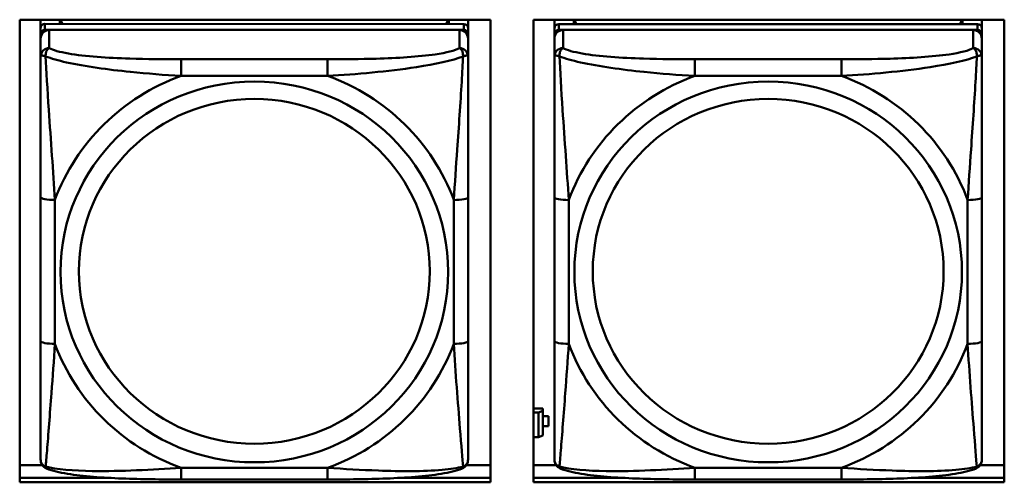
# Model space of a CAD drawing. Header units: inches. Extents: x 0.8 to 72.9, y -7.8 to 49.3.
# Tile 107 of 256: x 36.772 to 38.133, y 18.117 to 18.756. Entities that reach past the tile are written whole.
import ezdxf

# ---------------------------------------------------------------- set-up
doc = ezdxf.new("R2010")
doc.units = ezdxf.units.IN
doc.header["$MEASUREMENT"] = 0
doc.layers.add('Visible Edges(ROSSANSI)', color=7, linetype='Continuous', lineweight=50)
doc.layers.add('Visible Tangent Edges(ROSSANSI)', color=7, linetype='Continuous', lineweight=50)

msp = doc.modelspace()

# ---------------------------------------------------------------- linework, layer by layer
at = {"layer": 'Visible Edges(ROSSANSI)'}
for p, q in [((36.772, 18.1171), (36.772, 18.7558)), ((36.772, 18.7558), (37.4226, 18.7558)), ((36.801, 18.2037), (36.801, 18.7558)), ((36.801, 18.7558), (36.801, 18.7536)), ((36.801, 18.7507), (36.801, 18.7536)), ((36.801, 18.714), (36.801, 18.7507)), ((37.3856, 18.7498), (36.8069, 18.7499)), ((36.8276, 18.7499), (36.8276, 18.7558)), ((36.8313, 18.7499), (36.8284, 18.7558)), ((37.3642, 18.7558), (37.3612, 18.7498)), ((37.365, 18.7558), (37.365, 18.7498)), ((37.3915, 18.7558), (37.3915, 18.7441)), ((37.4226, 18.7558), (37.4226, 18.1171)), ((37.482, 18.1171), (37.482, 18.7558)), ((37.482, 18.7558), (38.1326, 18.7558)), ((37.511, 18.2037), (37.511, 18.7558)), ((37.511, 18.7558), (37.511, 18.7535)), ((37.511, 18.7507), (37.511, 18.7535)), ((37.511, 18.714), (37.511, 18.7507)), ((38.0956, 18.7498), (37.5169, 18.7498)), ((37.5376, 18.7498), (37.5376, 18.7558)), ((37.5413, 18.7498), (37.5384, 18.7558)), ((38.0742, 18.7558), (38.0712, 18.7498)), ((38.075, 18.7558), (38.075, 18.7498)), ((38.1015, 18.7558), (38.1015, 18.7441)), ((38.1326, 18.7558), (38.1326, 18.1171)), ((36.801, 18.1676), (36.801, 18.7358)), ((36.8069, 18.7416), (37.3856, 18.7416)), ((37.3797, 18.7416), (36.8128, 18.7416)), ((37.3915, 18.7358), (37.3915, 18.744)), ((37.3915, 18.7358), (37.3915, 18.73)), ((37.511, 18.1676), (37.511, 18.7358)), ((37.5169, 18.7416), (38.0956, 18.7416)), ((38.0897, 18.7416), (37.5228, 18.7416)), ((38.1015, 18.7358), (38.1015, 18.744)), ((38.1015, 18.7358), (38.1015, 18.73)), ((36.801, 18.73), (36.801, 18.1734)), ((37.3915, 18.7051), (37.3915, 18.73)), ((37.511, 18.73), (37.511, 18.1734)), ((38.1015, 18.7051), (38.1015, 18.73)), ((36.801, 18.714), (36.801, 18.6403)), ((37.511, 18.714), (37.511, 18.6403)), ((36.801, 18.6932), (36.801, 18.4211)), ((37.511, 18.6932), (37.511, 18.4211)), ((36.801, 18.6391), (36.801, 18.6403)), ((37.511, 18.6391), (37.511, 18.6403)), ((37.3915, 18.312), (37.3915, 18.5106)), ((38.1015, 18.312), (38.1015, 18.5106)), ((36.801, 18.4396), (36.801, 18.4396)), ((36.801, 18.4211), (36.801, 18.4396)), ((36.801, 18.4028), (36.801, 18.4396)), ((37.511, 18.4395), (37.511, 18.4395)), ((37.511, 18.4211), (37.511, 18.4395)), ((37.511, 18.4028), (37.511, 18.4395)), ((36.801, 18.367), (36.801, 18.4211)), ((37.511, 18.367), (37.511, 18.4211)), ((36.801, 18.4028), (36.801, 18.4057)), ((36.801, 18.4028), (36.801, 18.2897)), ((37.511, 18.4028), (37.511, 18.4057)), ((37.511, 18.4028), (37.511, 18.2897)), ((36.801, 18.3659), (36.801, 18.367)), ((37.511, 18.3658), (37.511, 18.367)), ((36.801, 18.2132), (36.801, 18.2897)), ((37.511, 18.2132), (37.511, 18.2897)), ((37.4947, 18.2189), (37.482, 18.2189)), ((37.4947, 18.2189), (37.4947, 18.2159)), ((36.801, 18.2131), (36.801, 18.2037)), ((37.482, 18.2135), (37.4889, 18.2135)), ((37.4947, 18.2159), (37.4889, 18.2135)), ((37.4889, 18.2135), (37.4889, 18.1792)), ((37.4947, 18.1816), (37.4947, 18.2159)), ((37.5028, 18.2086), (37.4947, 18.2086)), ((37.4947, 18.2084), (37.5028, 18.2084)), ((37.5028, 18.2086), (37.5028, 18.2084)), ((37.5028, 18.2084), (37.5028, 18.1946)), ((37.511, 18.2131), (37.511, 18.2037)), ((36.801, 18.2037), (36.801, 18.2037)), ((37.5028, 18.1946), (37.4947, 18.1946)), ((37.511, 18.2037), (37.511, 18.2037)), ((37.4889, 18.1792), (37.482, 18.1792)), ((37.4889, 18.1792), (37.4947, 18.1816)), ((36.801, 18.1734), (36.801, 18.1759)), ((36.801, 18.1485), (36.801, 18.1734)), ((37.511, 18.1734), (37.511, 18.1758)), ((37.511, 18.1485), (37.511, 18.1734)), ((36.772, 18.1408), (36.8033, 18.1408)), ((37.3892, 18.1408), (37.4226, 18.1408)), ((37.482, 18.1408), (37.5133, 18.1408)), ((38.0992, 18.1408), (38.1326, 18.1408)), ((36.772, 18.1232), (36.8963, 18.1232)), ((36.8963, 18.1232), (36.772, 18.1232)), ((37.2964, 18.1232), (37.4226, 18.1232)), ((37.4226, 18.1232), (37.2964, 18.1232)), ((37.482, 18.1232), (37.606, 18.1232)), ((37.606, 18.1232), (37.482, 18.1232)), ((38.0067, 18.1232), (38.1326, 18.1232)), ((38.1326, 18.1232), (38.0067, 18.1232)), ((37.4226, 18.1171), (36.772, 18.1171)), ((37.1974, 18.1211), (36.9951, 18.1211)), ((38.1326, 18.1171), (37.482, 18.1171)), ((37.9074, 18.1211), (37.7051, 18.1211))]:
    msp.add_line(p, q, dxfattribs=at)
for centre, major_axis, start_param, end_param in [((36.8069, 18.7441), (-0.00591, 0), 4.712366, 6.283162), ((37.3856, 18.744), (0.00591, 0), 6.283162, 7.853958), ((37.5169, 18.744), (-0.00591, 0), 4.712366, 6.283162), ((38.0956, 18.744), (0.00591, 0), 6.283162, 7.853958), ((36.8128, 18.73), (-0.0118, 0), 4.712366, 6.283162), ((36.8069, 18.7358), (-0.00591, 0), 4.712366, 6.283162), ((37.3797, 18.73), (0.0118, 0), 6.283162, 7.853958), ((37.3856, 18.7358), (0.00591, 0), 6.283162, 7.853958), ((37.5228, 18.73), (-0.0118, 0), 4.712366, 6.283162), ((37.5169, 18.7358), (-0.00591, 0), 4.712366, 6.283162), ((38.0897, 18.73), (0.0118, 0), 6.283162, 7.853958), ((38.0956, 18.7358), (0.00591, 0), 6.283162, 7.853958)]:
    msp.add_ellipse(centre, major_axis=major_axis, ratio=0.981793, start_param=start_param, end_param=end_param, dxfattribs=at)
for points, knots in [([(37.3915, 18.7051), (37.3915, 18.7011), (37.3915, 18.6959), (37.3915, 18.683), (37.3915, 18.6749), (37.3915, 18.6554), (37.3915, 18.6436), (37.3915, 18.6175), (37.3915, 18.6033), (37.3915, 18.5749), (37.3915, 18.5607), (37.3915, 18.5345), (37.3915, 18.5225), (37.3915, 18.5106)], [-0.7963813, -0.7963813, -0.7963813, -0.7963813, -0.7327374, -0.7327374, -0.6587673, -0.6587673, -0.5649326, -0.5649326, -0.4570471, -0.4570471, -0.3491616, -0.3491616, -0.2569537, -0.2569537, -0.2569537, -0.2569537]), ([(38.1015, 18.7051), (38.1015, 18.7011), (38.1015, 18.6959), (38.1015, 18.683), (38.1015, 18.6748), (38.1015, 18.6553), (38.1015, 18.6436), (38.1015, 18.6175), (38.1015, 18.6033), (38.1015, 18.5749), (38.1015, 18.5607), (38.1015, 18.5345), (38.1015, 18.5225), (38.1015, 18.5106)], [-0.7963813, -0.7963813, -0.7963813, -0.7963813, -0.7327374, -0.7327374, -0.6587673, -0.6587673, -0.5649326, -0.5649326, -0.4570471, -0.4570471, -0.3491616, -0.3491616, -0.2569537, -0.2569537, -0.2569537, -0.2569537]), ([(37.3915, 18.312), (37.3915, 18.2981), (37.3915, 18.2842), (37.3915, 18.2567), (37.3915, 18.2432), (37.3915, 18.2173), (37.3915, 18.2047), (37.3915, 18.1818), (37.3915, 18.1715), (37.3915, 18.1573), (37.3915, 18.1526), (37.3915, 18.1494), (37.3915, 18.1488), (37.3915, 18.1485)], [0.2569517, 0.2569517, 0.2569517, 0.2569517, 0.3649254, 0.3649254, 0.472899, 0.472899, 0.5808726, 0.5808726, 0.6888463, 0.6888463, 0.7733641, 0.7733641, 0.7968199, 0.7968199, 0.7968199, 0.7968199]), ([(38.1015, 18.312), (38.1015, 18.2981), (38.1015, 18.2842), (38.1015, 18.2567), (38.1015, 18.2432), (38.1015, 18.2173), (38.1015, 18.2046), (38.1015, 18.1818), (38.1015, 18.1715), (38.1015, 18.1573), (38.1015, 18.1526), (38.1015, 18.1494), (38.1015, 18.1488), (38.1015, 18.1485)], [0.2569517, 0.2569517, 0.2569517, 0.2569517, 0.3649254, 0.3649254, 0.472899, 0.472899, 0.5808726, 0.5808726, 0.6888463, 0.6888463, 0.7733641, 0.7733641, 0.7968199, 0.7968199, 0.7968199, 0.7968199]), ([(36.809, 18.1362), (36.808, 18.1366), (36.8069, 18.1373), (36.8049, 18.1388), (36.804, 18.1398), (36.8027, 18.1417), (36.8022, 18.1427), (36.8015, 18.1446), (36.8013, 18.1455), (36.801, 18.1471), (36.801, 18.1478), (36.801, 18.1485)], [0.02510758, 0.02510758, 0.02510758, 0.02510758, 0.03074015, 0.03074015, 0.03637271, 0.03637271, 0.04200527, 0.04200527, 0.04763784, 0.04763784, 0.0532704, 0.0532704, 0.0532704, 0.0532704]), ([(36.9951, 18.1211), (36.9816, 18.1211), (36.9679, 18.1211), (36.9406, 18.1215), (36.927, 18.1218), (36.9002, 18.1229), (36.8868, 18.1236), (36.8612, 18.1257), (36.849, 18.1271), (36.8269, 18.1307), (36.8175, 18.1327), (36.809, 18.1362)], [0.2569517, 0.2569517, 0.2569517, 0.2569517, 0.3597049, 0.3597049, 0.4624581, 0.4624581, 0.5652113, 0.5652113, 0.6679645, 0.6679645, 0.7707177, 0.7707177, 0.7707177, 0.7707177]), ([(37.3835, 18.1362), (37.3751, 18.1327), (37.3656, 18.1307), (37.3435, 18.1271), (37.3313, 18.1257), (37.3056, 18.1236), (37.2923, 18.1229), (37.2655, 18.1218), (37.2519, 18.1215), (37.2246, 18.1211), (37.2109, 18.1211), (37.1974, 18.1211)], [-0.7703503, -0.7703503, -0.7703503, -0.7703503, -0.667671, -0.667671, -0.5649917, -0.5649917, -0.4623124, -0.4623124, -0.3596331, -0.3596331, -0.2569537, -0.2569537, -0.2569537, -0.2569537]), ([(37.3835, 18.1362), (37.3846, 18.1366), (37.3856, 18.1373), (37.3876, 18.1388), (37.3885, 18.1398), (37.3898, 18.1417), (37.3903, 18.1427), (37.391, 18.1446), (37.3912, 18.1455), (37.3915, 18.1471), (37.3915, 18.1478), (37.3915, 18.1485)], [0.0251072, 0.0251072, 0.0251072, 0.0251072, 0.03073932, 0.03073932, 0.03637143, 0.03637143, 0.04200355, 0.04200355, 0.04763567, 0.04763567, 0.05326779, 0.05326779, 0.05326779, 0.05326779]), ([(37.519, 18.1362), (37.518, 18.1366), (37.5169, 18.1373), (37.5149, 18.1388), (37.514, 18.1398), (37.5127, 18.1417), (37.5122, 18.1427), (37.5115, 18.1446), (37.5113, 18.1455), (37.511, 18.1471), (37.511, 18.1478), (37.511, 18.1485)], [0.02510758, 0.02510758, 0.02510758, 0.02510758, 0.03074015, 0.03074015, 0.03637271, 0.03637271, 0.04200527, 0.04200527, 0.04763784, 0.04763784, 0.0532704, 0.0532704, 0.0532704, 0.0532704]), ([(37.7051, 18.1211), (37.6916, 18.1211), (37.6779, 18.1211), (37.6506, 18.1215), (37.637, 18.1218), (37.6102, 18.1229), (37.5968, 18.1236), (37.5712, 18.1257), (37.559, 18.1271), (37.5369, 18.1307), (37.5275, 18.1327), (37.519, 18.1362)], [0.2569517, 0.2569517, 0.2569517, 0.2569517, 0.3597049, 0.3597049, 0.4624581, 0.4624581, 0.5652113, 0.5652113, 0.6679645, 0.6679645, 0.7707177, 0.7707177, 0.7707177, 0.7707177]), ([(38.0935, 18.1362), (38.0851, 18.1327), (38.0756, 18.1307), (38.0535, 18.1271), (38.0413, 18.1257), (38.0156, 18.1236), (38.0023, 18.1229), (37.9755, 18.1218), (37.9619, 18.1215), (37.9346, 18.1211), (37.9209, 18.1211), (37.9074, 18.1211)], [-0.7703503, -0.7703503, -0.7703503, -0.7703503, -0.667671, -0.667671, -0.5649917, -0.5649917, -0.4623124, -0.4623124, -0.3596331, -0.3596331, -0.2569537, -0.2569537, -0.2569537, -0.2569537]), ([(38.0935, 18.1362), (38.0946, 18.1366), (38.0956, 18.1372), (38.0976, 18.1388), (38.0985, 18.1397), (38.0998, 18.1417), (38.1003, 18.1427), (38.101, 18.1446), (38.1012, 18.1455), (38.1015, 18.1471), (38.1015, 18.1478), (38.1015, 18.1485)], [0.0251072, 0.0251072, 0.0251072, 0.0251072, 0.03073932, 0.03073932, 0.03637143, 0.03637143, 0.04200355, 0.04200355, 0.04763567, 0.04763567, 0.05326779, 0.05326779, 0.05326779, 0.05326779])]:
    msp.add_open_spline(points, degree=3, knots=knots, dxfattribs=at)
at = {"layer": 'Visible Tangent Edges(ROSSANSI)'}
for p, q in [((36.8069, 18.7416), (36.8069, 18.7499)), ((37.3856, 18.7498), (37.3856, 18.7416)), ((37.5169, 18.7416), (37.5169, 18.7498)), ((38.0956, 18.7498), (38.0956, 18.7416)), ((36.801, 18.7441), (36.801, 18.7358)), ((36.8128, 18.7167), (36.8128, 18.7416)), ((37.3797, 18.7416), (37.3797, 18.7167)), ((37.511, 18.744), (37.511, 18.7358)), ((37.5228, 18.7167), (37.5228, 18.7416)), ((38.0897, 18.7416), (38.0897, 18.7167)), ((36.801, 18.73), (36.801, 18.7051)), ((37.511, 18.73), (37.511, 18.7051)), ((37.1974, 18.7012), (36.9951, 18.7012)), ((37.9074, 18.7012), (37.7051, 18.7012)), ((36.9951, 18.6782), (37.1974, 18.6782)), ((37.7051, 18.6782), (37.9074, 18.6782)), ((36.801, 18.5107), (36.801, 18.312)), ((36.8207, 18.3083), (36.8207, 18.5069)), ((37.3719, 18.5069), (37.3719, 18.3083)), ((37.511, 18.5106), (37.511, 18.312)), ((37.5307, 18.3083), (37.5307, 18.5069)), ((38.0819, 18.5069), (38.0819, 18.3083)), ((37.1974, 18.137), (36.9951, 18.137)), ((37.9074, 18.137), (37.7051, 18.137))]:
    msp.add_line(p, q, dxfattribs=at)
for centre, major_axis, ratio, start_param, end_param in [((36.8128, 18.7051), (-0.0118, 0), 0.981793, 4.712366, 6.283162), ((37.3797, 18.7051), (0.0118, 0), 0.981793, 6.283162, 7.853958), ((37.5228, 18.7051), (-0.0118, 0), 0.981793, 4.712366, 6.283162), ((38.0897, 18.7051), (0.0118, 0), 0.981793, 6.283162, 7.853958), ((36.9951, 18.6819), (0, 0.0197), 0.00001, 4.521276, 6.092075), ((37.1974, 18.6819), (0, 0.0197), 0.00001, 4.521275, 6.092068), ((37.7051, 18.6819), (0, 0.0197), 0.00001, 4.521276, 6.092075), ((37.9074, 18.6819), (0, 0.0197), 0.00001, 4.521275, 6.092068), ((37.0963, 18.4076), (-0.2936, 0), 0.981793, 5.064132, 5.931395), ((37.0963, 18.4076), (0.2936, 0), 0.981793, 0.351743, 1.219006), ((37.8063, 18.4076), (-0.2936, 0), 0.981793, 5.064132, 5.931395), ((37.8063, 18.4076), (0.2936, 0), 0.981793, 0.351743, 1.219006), ((36.8207, 18.5107), (-0.0197, 0), 0.189952, 0.000005, 1.570801), ((37.3719, 18.5106), (0.0197, 0), 0.189952, 4.712393, 6.28319), ((37.5307, 18.5106), (-0.0197, 0), 0.189952, 0.000005, 1.570801), ((38.0819, 18.5106), (0.0197, 0), 0.189952, 4.712393, 6.28319), ((36.8207, 18.312), (-0.0197, 0), 0.189952, 0.000005, 1.570801), ((37.0963, 18.4076), (-0.2936, 0), 0.981793, 0.351743, 1.219006), ((37.0963, 18.4076), (0.2936, 0), 0.981793, 5.064132, 5.931395), ((37.3719, 18.312), (0.0197, 0), 0.189952, 4.712393, 6.28319), ((37.5307, 18.312), (-0.0197, 0), 0.189952, 0.000005, 1.570801), ((37.8063, 18.4076), (-0.2936, 0), 0.981793, 0.351743, 1.219006), ((37.8063, 18.4076), (0.2936, 0), 0.981793, 5.064132, 5.931395), ((38.0819, 18.312), (0.0197, 0), 0.189952, 4.712393, 6.28319), ((36.9951, 18.1408), (0, -0.0197), 0.00001, 6.283175, 7.662867), ((37.1974, 18.1408), (0, -0.0197), 0.00001, 6.283177, 7.662868), ((37.7051, 18.1408), (0, -0.0197), 0.00001, 6.283174, 7.662867), ((37.9074, 18.1408), (0, -0.0197), 0.00001, 6.283179, 7.662868)]:
    msp.add_ellipse(centre, major_axis=major_axis, ratio=ratio, start_param=start_param, end_param=end_param, dxfattribs=at)
for centre, major_axis in [((37.0963, 18.4076), (-0.2678, 0)), ((37.8063, 18.4076), (-0.2678, 0)), ((37.0963, 18.4084), (-0.2424, 0)), ((37.8063, 18.4084), (-0.2424, 0))]:
    msp.add_ellipse(centre, major_axis=major_axis, ratio=0.981793, dxfattribs=at)
for points, knots in [([(36.8078, 18.7052), (36.8078, 18.7063), (36.8079, 18.7073), (36.8081, 18.7094), (36.8083, 18.7103), (36.8088, 18.7118), (36.809, 18.7123), (36.8093, 18.713), (36.8094, 18.7132), (36.8097, 18.7138), (36.8099, 18.7141), (36.8105, 18.7149), (36.8109, 18.7153), (36.8118, 18.7161), (36.8123, 18.7164), (36.8128, 18.7167)], [-0.00023197, -0.00023197, -0.00023197, -0.00023197, 0.00913095, 0.00913095, 0.01983142, 0.01983142, 0.02651922, 0.02651922, 0.02986312, 0.02986312, 0.03521335, 0.03521335, 0.04377373, 0.04377373, 0.0532704, 0.0532704, 0.0532704, 0.0532704]), ([(36.9951, 18.7012), (36.9715, 18.7012), (36.9475, 18.7014), (36.9241, 18.7022), (36.8934, 18.7031), (36.8626, 18.7051), (36.8393, 18.7091), (36.8273, 18.7112), (36.8177, 18.7138), (36.8128, 18.7167)], [0.2569537, 0.2569537, 0.2569537, 0.2569537, 0.4371919, 0.4371919, 0.4371919, 0.6739428, 0.6739428, 0.6739428, 0.7963818, 0.7963818, 0.7963818, 0.7963818]), ([(37.3797, 18.7167), (37.374, 18.7132), (37.3615, 18.7102), (37.3463, 18.708), (37.3229, 18.7046), (37.2937, 18.7029), (37.2647, 18.702), (37.2425, 18.7014), (37.2198, 18.7012), (37.1974, 18.7012)], [-0.7968224, -0.7968224, -0.7968224, -0.7968224, -0.6514613, -0.6514613, -0.6514613, -0.427691, -0.427691, -0.427691, -0.2569517, -0.2569517, -0.2569517, -0.2569517]), ([(37.3797, 18.7167), (37.3803, 18.7164), (37.3808, 18.7161), (37.3817, 18.7153), (37.382, 18.7149), (37.3826, 18.7141), (37.3828, 18.7138), (37.3831, 18.7132), (37.3833, 18.713), (37.3836, 18.7123), (37.3838, 18.7118), (37.3842, 18.7103), (37.3844, 18.7093), (37.3847, 18.7073), (37.3847, 18.7063), (37.3847, 18.7052)], [-0.0532704, -0.0532704, -0.0532704, -0.0532704, -0.04377373, -0.04377373, -0.03521335, -0.03521335, -0.02986312, -0.02986312, -0.02651922, -0.02651922, -0.01983142, -0.01983142, -0.00913095, -0.00913095, 0.00023197, 0.00023197, 0.00023197, 0.00023197]), ([(37.5178, 18.7052), (37.5178, 18.7063), (37.5179, 18.7073), (37.5181, 18.7093), (37.5183, 18.7103), (37.5188, 18.7117), (37.519, 18.7123), (37.5193, 18.713), (37.5194, 18.7132), (37.5197, 18.7138), (37.5199, 18.7141), (37.5205, 18.7149), (37.5209, 18.7153), (37.5218, 18.7161), (37.5223, 18.7164), (37.5228, 18.7167)], [-0.00023197, -0.00023197, -0.00023197, -0.00023197, 0.00913095, 0.00913095, 0.01983142, 0.01983142, 0.02651922, 0.02651922, 0.02986312, 0.02986312, 0.03521335, 0.03521335, 0.04377373, 0.04377373, 0.0532704, 0.0532704, 0.0532704, 0.0532704]), ([(37.7051, 18.7012), (37.6815, 18.7012), (37.6575, 18.7014), (37.6341, 18.7022), (37.6034, 18.7031), (37.5726, 18.7051), (37.5493, 18.7091), (37.5373, 18.7112), (37.5277, 18.7138), (37.5228, 18.7167)], [0.2569537, 0.2569537, 0.2569537, 0.2569537, 0.4371919, 0.4371919, 0.4371919, 0.6739428, 0.6739428, 0.6739428, 0.7963818, 0.7963818, 0.7963818, 0.7963818]), ([(38.0897, 18.7167), (38.084, 18.7132), (38.0715, 18.7102), (38.0563, 18.708), (38.0329, 18.7046), (38.0037, 18.7029), (37.9747, 18.702), (37.9525, 18.7014), (37.9298, 18.7012), (37.9074, 18.7012)], [-0.7968224, -0.7968224, -0.7968224, -0.7968224, -0.6514613, -0.6514613, -0.6514613, -0.427691, -0.427691, -0.427691, -0.2569517, -0.2569517, -0.2569517, -0.2569517]), ([(38.0897, 18.7167), (38.0903, 18.7164), (38.0908, 18.7161), (38.0917, 18.7153), (38.092, 18.7149), (38.0926, 18.7141), (38.0928, 18.7138), (38.0931, 18.7132), (38.0933, 18.713), (38.0936, 18.7122), (38.0938, 18.7117), (38.0942, 18.7103), (38.0944, 18.7093), (38.0947, 18.7073), (38.0947, 18.7063), (38.0947, 18.7052)], [-0.0532704, -0.0532704, -0.0532704, -0.0532704, -0.04377373, -0.04377373, -0.03521335, -0.03521335, -0.02986312, -0.02986312, -0.02651922, -0.02651922, -0.01983142, -0.01983142, -0.00913095, -0.00913095, 0.00023197, 0.00023197, 0.00023197, 0.00023197]), ([(36.801, 18.7051), (36.801, 18.7054), (36.8011, 18.7056), (36.8013, 18.7059), (36.8015, 18.7061), (36.8019, 18.7062), (36.802, 18.7063), (36.8024, 18.7063), (36.8025, 18.7063), (36.8029, 18.7063), (36.8032, 18.7063), (36.8041, 18.7062), (36.8048, 18.7061), (36.8063, 18.7057), (36.807, 18.7055), (36.8078, 18.7052)], [-0.0532704, -0.0532704, -0.0532704, -0.0532704, -0.04377373, -0.04377373, -0.03521335, -0.03521335, -0.02986312, -0.02986312, -0.02651922, -0.02651922, -0.01983142, -0.01983142, -0.00913095, -0.00913095, 0.00023197, 0.00023197, 0.00023197, 0.00023197]), ([(36.801, 18.7051), (36.801, 18.696), (36.801, 18.6808), (36.801, 18.6636), (36.801, 18.6372), (36.801, 18.6069), (36.801, 18.5775), (36.801, 18.5551), (36.801, 18.5327), (36.801, 18.5107)], [-0.7968224, -0.7968224, -0.7968224, -0.7968224, -0.6514613, -0.6514613, -0.6514613, -0.427691, -0.427691, -0.427691, -0.2569517, -0.2569517, -0.2569517, -0.2569517]), ([(36.8078, 18.7052), (36.8155, 18.7023), (36.8255, 18.6994), (36.8626, 18.6912), (36.8943, 18.6869), (36.9485, 18.6814), (36.9718, 18.6795), (36.9951, 18.6782)], [-0.7478145, -0.7478145, -0.7478145, -0.7478145, -0.6493253, -0.6493253, -0.427691, -0.427691, -0.2569537, -0.2569537, -0.2569537, -0.2569537]), ([(36.8207, 18.5069), (36.8183, 18.5466), (36.815, 18.5888), (36.8104, 18.6588), (36.8088, 18.6862), (36.8078, 18.7052)], [0.2569517, 0.2569517, 0.2569517, 0.2569517, 0.5559983, 0.5559983, 0.7482818, 0.7482818, 0.7482818, 0.7482818]), ([(37.1974, 18.6782), (37.2379, 18.6805), (37.2803, 18.6843), (37.3459, 18.6943), (37.3703, 18.6994), (37.3847, 18.7052)], [0.2569517, 0.2569517, 0.2569517, 0.2569517, 0.5559983, 0.5559983, 0.7482818, 0.7482818, 0.7482818, 0.7482818]), ([(37.3847, 18.7052), (37.3842, 18.6952), (37.3836, 18.6831), (37.3811, 18.641), (37.3788, 18.6079), (37.3749, 18.5528), (37.3733, 18.5298), (37.3719, 18.5069)], [-0.7478145, -0.7478145, -0.7478145, -0.7478145, -0.6493253, -0.6493253, -0.427691, -0.427691, -0.2569537, -0.2569537, -0.2569537, -0.2569537]), ([(37.3847, 18.7052), (37.3855, 18.7055), (37.3863, 18.7057), (37.3877, 18.7061), (37.3884, 18.7062), (37.3893, 18.7063), (37.3896, 18.7063), (37.3901, 18.7063), (37.3902, 18.7063), (37.3905, 18.7063), (37.3907, 18.7062), (37.391, 18.7061), (37.3912, 18.7059), (37.3915, 18.7056), (37.3915, 18.7054), (37.3915, 18.7051)], [-0.00023197, -0.00023197, -0.00023197, -0.00023197, 0.00913095, 0.00913095, 0.01983142, 0.01983142, 0.02651922, 0.02651922, 0.02986312, 0.02986312, 0.03521335, 0.03521335, 0.04377373, 0.04377373, 0.0532704, 0.0532704, 0.0532704, 0.0532704]), ([(37.511, 18.7051), (37.511, 18.7054), (37.5111, 18.7056), (37.5113, 18.7059), (37.5115, 18.7061), (37.5119, 18.7062), (37.512, 18.7062), (37.5124, 18.7063), (37.5125, 18.7063), (37.5129, 18.7063), (37.5132, 18.7063), (37.5141, 18.7062), (37.5148, 18.7061), (37.5163, 18.7057), (37.517, 18.7055), (37.5178, 18.7052)], [-0.0532704, -0.0532704, -0.0532704, -0.0532704, -0.04377373, -0.04377373, -0.03521335, -0.03521335, -0.02986312, -0.02986312, -0.02651922, -0.02651922, -0.01983142, -0.01983142, -0.00913095, -0.00913095, 0.00023197, 0.00023197, 0.00023197, 0.00023197]), ([(37.511, 18.7051), (37.511, 18.696), (37.511, 18.6807), (37.511, 18.6636), (37.511, 18.6372), (37.511, 18.6069), (37.511, 18.5775), (37.511, 18.555), (37.511, 18.5326), (37.511, 18.5106)], [-0.7968224, -0.7968224, -0.7968224, -0.7968224, -0.6514613, -0.6514613, -0.6514613, -0.427691, -0.427691, -0.427691, -0.2569517, -0.2569517, -0.2569517, -0.2569517]), ([(37.5178, 18.7052), (37.5255, 18.7023), (37.5355, 18.6994), (37.5726, 18.6912), (37.6043, 18.6869), (37.6585, 18.6813), (37.6818, 18.6795), (37.7051, 18.6782)], [-0.7478145, -0.7478145, -0.7478145, -0.7478145, -0.6493253, -0.6493253, -0.427691, -0.427691, -0.2569537, -0.2569537, -0.2569537, -0.2569537]), ([(37.5307, 18.5069), (37.5283, 18.5466), (37.525, 18.5888), (37.5204, 18.6587), (37.5188, 18.6862), (37.5178, 18.7052)], [0.2569517, 0.2569517, 0.2569517, 0.2569517, 0.5559983, 0.5559983, 0.7482818, 0.7482818, 0.7482818, 0.7482818]), ([(37.9074, 18.6782), (37.9479, 18.6805), (37.9903, 18.6843), (38.0559, 18.6943), (38.0803, 18.6994), (38.0947, 18.7052)], [0.2569517, 0.2569517, 0.2569517, 0.2569517, 0.5559983, 0.5559983, 0.7482818, 0.7482818, 0.7482818, 0.7482818]), ([(38.0947, 18.7052), (38.0942, 18.6952), (38.0936, 18.6831), (38.0911, 18.641), (38.0888, 18.6079), (38.0849, 18.5528), (38.0833, 18.5298), (38.0819, 18.5069)], [-0.7478145, -0.7478145, -0.7478145, -0.7478145, -0.6493253, -0.6493253, -0.427691, -0.427691, -0.2569537, -0.2569537, -0.2569537, -0.2569537]), ([(38.0947, 18.7052), (38.0955, 18.7055), (38.0963, 18.7057), (38.0977, 18.7061), (38.0984, 18.7062), (38.0993, 18.7063), (38.0996, 18.7063), (38.1001, 18.7063), (38.1002, 18.7063), (38.1005, 18.7062), (38.1007, 18.7062), (38.101, 18.706), (38.1012, 18.7059), (38.1015, 18.7056), (38.1015, 18.7053), (38.1015, 18.7051)], [-0.00023197, -0.00023197, -0.00023197, -0.00023197, 0.00913095, 0.00913095, 0.01983142, 0.01983142, 0.02651922, 0.02651922, 0.02986312, 0.02986312, 0.03521335, 0.03521335, 0.04377373, 0.04377373, 0.0532704, 0.0532704, 0.0532704, 0.0532704]), ([(36.801, 18.312), (36.801, 18.2888), (36.801, 18.2654), (36.801, 18.2432), (36.801, 18.2141), (36.801, 18.1858), (36.801, 18.1669), (36.801, 18.1572), (36.801, 18.1503), (36.801, 18.1485)], [0.2569537, 0.2569537, 0.2569537, 0.2569537, 0.4371919, 0.4371919, 0.4371919, 0.6739428, 0.6739428, 0.6739428, 0.7963818, 0.7963818, 0.7963818, 0.7963818]), ([(36.8078, 18.1389), (36.8083, 18.1439), (36.809, 18.1515), (36.8115, 18.1821), (36.8137, 18.2112), (36.8176, 18.2627), (36.8193, 18.2853), (36.8207, 18.3083)], [-0.7478145, -0.7478145, -0.7478145, -0.7478145, -0.6493253, -0.6493253, -0.427691, -0.427691, -0.2569537, -0.2569537, -0.2569537, -0.2569537]), ([(37.3719, 18.3083), (37.3742, 18.2685), (37.3775, 18.2275), (37.3822, 18.1685), (37.3838, 18.1481), (37.3847, 18.1389)], [0.2569517, 0.2569517, 0.2569517, 0.2569517, 0.5559983, 0.5559983, 0.7482818, 0.7482818, 0.7482818, 0.7482818]), ([(37.511, 18.312), (37.511, 18.2888), (37.511, 18.2654), (37.511, 18.2432), (37.511, 18.2141), (37.511, 18.1858), (37.511, 18.1669), (37.511, 18.1572), (37.511, 18.1503), (37.511, 18.1485)], [0.2569537, 0.2569537, 0.2569537, 0.2569537, 0.4371919, 0.4371919, 0.4371919, 0.6739428, 0.6739428, 0.6739428, 0.7963818, 0.7963818, 0.7963818, 0.7963818]), ([(37.5178, 18.1389), (37.5183, 18.1439), (37.519, 18.1515), (37.5215, 18.1821), (37.5237, 18.2112), (37.5276, 18.2627), (37.5293, 18.2853), (37.5307, 18.3083)], [-0.7478145, -0.7478145, -0.7478145, -0.7478145, -0.6493253, -0.6493253, -0.427691, -0.427691, -0.2569537, -0.2569537, -0.2569537, -0.2569537]), ([(38.0819, 18.3083), (38.0842, 18.2685), (38.0875, 18.2274), (38.0922, 18.1685), (38.0938, 18.1481), (38.0947, 18.1388)], [0.2569517, 0.2569517, 0.2569517, 0.2569517, 0.5559983, 0.5559983, 0.7482818, 0.7482818, 0.7482818, 0.7482818]), ([(36.8078, 18.1389), (36.807, 18.1391), (36.8062, 18.1395), (36.8048, 18.1403), (36.8041, 18.1408), (36.8032, 18.1418), (36.8029, 18.1422), (36.8025, 18.1428), (36.8023, 18.143), (36.802, 18.1436), (36.8019, 18.1439), (36.8015, 18.1449), (36.8013, 18.1456), (36.801, 18.147), (36.801, 18.1477), (36.801, 18.1485)], [-0.00023197, -0.00023197, -0.00023197, -0.00023197, 0.00913095, 0.00913095, 0.01983142, 0.01983142, 0.02651922, 0.02651922, 0.02986312, 0.02986312, 0.03521335, 0.03521335, 0.04377373, 0.04377373, 0.0532704, 0.0532704, 0.0532704, 0.0532704]), ([(36.809, 18.1362), (36.8089, 18.1363), (36.8087, 18.1364), (36.8083, 18.1367), (36.8081, 18.137), (36.8079, 18.1379), (36.8078, 18.1383), (36.8078, 18.1389)], [-0.02510758, -0.02510758, -0.02510758, -0.02510758, -0.01983142, -0.01983142, -0.00913095, -0.00913095, 0.00023197, 0.00023197, 0.00023197, 0.00023197]), ([(36.9951, 18.137), (36.9546, 18.1347), (36.9123, 18.132), (36.8466, 18.133), (36.8222, 18.1349), (36.8078, 18.1389)], [0.2569517, 0.2569517, 0.2569517, 0.2569517, 0.5559983, 0.5559983, 0.7482818, 0.7482818, 0.7482818, 0.7482818]), ([(37.3847, 18.1389), (37.377, 18.1369), (37.367, 18.1353), (37.33, 18.132), (37.2983, 18.1322), (37.244, 18.1342), (37.2208, 18.1356), (37.1974, 18.137)], [-0.7478145, -0.7478145, -0.7478145, -0.7478145, -0.6493253, -0.6493253, -0.427691, -0.427691, -0.2569537, -0.2569537, -0.2569537, -0.2569537]), ([(37.3847, 18.1389), (37.3847, 18.1383), (37.3847, 18.1378), (37.3844, 18.137), (37.3842, 18.1367), (37.3838, 18.1364), (37.3837, 18.1363), (37.3835, 18.1362)], [-0.00023197, -0.00023197, -0.00023197, -0.00023197, 0.00913095, 0.00913095, 0.01983142, 0.01983142, 0.0251072, 0.0251072, 0.0251072, 0.0251072]), ([(37.3915, 18.1485), (37.3915, 18.1477), (37.3915, 18.1469), (37.3912, 18.1455), (37.391, 18.1449), (37.3907, 18.1439), (37.3905, 18.1436), (37.3902, 18.143), (37.39, 18.1428), (37.3896, 18.1422), (37.3893, 18.1418), (37.3884, 18.1408), (37.3877, 18.1403), (37.3863, 18.1394), (37.3855, 18.1391), (37.3847, 18.1389)], [-0.05326779, -0.05326779, -0.05326779, -0.05326779, -0.04377373, -0.04377373, -0.03521335, -0.03521335, -0.02986312, -0.02986312, -0.02651922, -0.02651922, -0.01983142, -0.01983142, -0.00913095, -0.00913095, 0.00023197, 0.00023197, 0.00023197, 0.00023197]), ([(37.5178, 18.1389), (37.517, 18.1391), (37.5162, 18.1394), (37.5148, 18.1403), (37.5141, 18.1408), (37.5132, 18.1418), (37.5129, 18.1421), (37.5125, 18.1428), (37.5123, 18.143), (37.512, 18.1436), (37.5119, 18.1439), (37.5115, 18.1449), (37.5113, 18.1455), (37.511, 18.1469), (37.511, 18.1477), (37.511, 18.1485)], [-0.00023197, -0.00023197, -0.00023197, -0.00023197, 0.00913095, 0.00913095, 0.01983142, 0.01983142, 0.02651922, 0.02651922, 0.02986312, 0.02986312, 0.03521335, 0.03521335, 0.04377373, 0.04377373, 0.0532704, 0.0532704, 0.0532704, 0.0532704]), ([(37.519, 18.1362), (37.5189, 18.1363), (37.5187, 18.1364), (37.5183, 18.1367), (37.5181, 18.137), (37.5179, 18.1378), (37.5178, 18.1383), (37.5178, 18.1389)], [-0.02510758, -0.02510758, -0.02510758, -0.02510758, -0.01983142, -0.01983142, -0.00913095, -0.00913095, 0.00023197, 0.00023197, 0.00023197, 0.00023197]), ([(37.7051, 18.137), (37.6646, 18.1346), (37.6223, 18.1319), (37.5566, 18.1329), (37.5322, 18.1349), (37.5178, 18.1389)], [0.2569517, 0.2569517, 0.2569517, 0.2569517, 0.5559983, 0.5559983, 0.7482818, 0.7482818, 0.7482818, 0.7482818]), ([(38.0947, 18.1388), (38.087, 18.1369), (38.077, 18.1352), (38.04, 18.1319), (38.0083, 18.1322), (37.954, 18.1342), (37.9308, 18.1356), (37.9074, 18.137)], [-0.7478145, -0.7478145, -0.7478145, -0.7478145, -0.6493253, -0.6493253, -0.427691, -0.427691, -0.2569537, -0.2569537, -0.2569537, -0.2569537]), ([(38.0947, 18.1388), (38.0947, 18.1383), (38.0947, 18.1378), (38.0944, 18.137), (38.0942, 18.1367), (38.0938, 18.1363), (38.0937, 18.1363), (38.0935, 18.1362)], [-0.00023197, -0.00023197, -0.00023197, -0.00023197, 0.00913095, 0.00913095, 0.01983142, 0.01983142, 0.0251072, 0.0251072, 0.0251072, 0.0251072]), ([(38.1015, 18.1485), (38.1015, 18.1477), (38.1015, 18.1469), (38.1012, 18.1455), (38.101, 18.1449), (38.1007, 18.1439), (38.1005, 18.1435), (38.1002, 18.143), (38.1, 18.1428), (38.0996, 18.1421), (38.0993, 18.1417), (38.0984, 18.1408), (38.0977, 18.1403), (38.0963, 18.1394), (38.0955, 18.1391), (38.0947, 18.1388)], [-0.05326779, -0.05326779, -0.05326779, -0.05326779, -0.04377373, -0.04377373, -0.03521335, -0.03521335, -0.02986312, -0.02986312, -0.02651922, -0.02651922, -0.01983142, -0.01983142, -0.00913095, -0.00913095, 0.00023197, 0.00023197, 0.00023197, 0.00023197])]:
    msp.add_open_spline(points, degree=3, knots=knots, dxfattribs=at)

doc.saveas('drawing.dxf')
